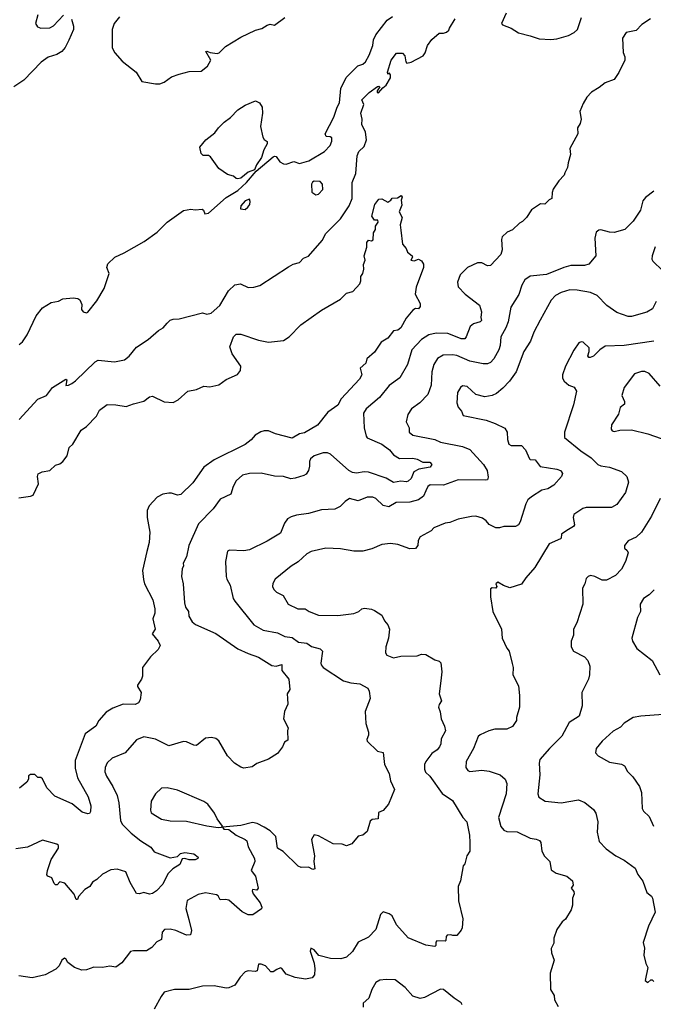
# Model space of a CAD drawing. Extents: x 1771496 to 1971148, y 471553 to 643630.
# Tile 106 of 256: x 1874641 to 1878952, y 502224 to 508921. Entities that reach past the tile are written whole.
import ezdxf

# ---------------------------------------------------------------- set-up
doc = ezdxf.new("R2010")
doc.units = 0

msp = doc.modelspace()

# ---------------------------------------------------------------- linework, layer by layer
at = {"layer": '0CON10XD'}
for points in [[(1874993.3, 508925), (1875007.5, 508877.5), (1875006.4, 508855), (1874975, 508782), (1874949.2, 508730.8), (1874928.6, 508705), (1874894.7, 508685.3), (1874835, 508666.2), (1874788, 508632), (1874669.5, 508510.5), (1874601.2, 508465)], [(1878933, 508927), (1878875, 508887.5), (1878835, 508847.5), (1878767, 508833), (1878742.5, 508795), (1878747, 508697), (1878759.3, 508669.3), (1878758.8, 508645), (1878718.3, 508561.7), (1878685, 508513.3), (1878625, 508492.5), (1878585, 508460), (1878531.5, 508428.5), (1878500.8, 508395), (1878475, 508350), (1878453.6, 508296.4), (1878461.2, 508245), (1878454.2, 508215), (1878435.8, 508185), (1878438.1, 508145), (1878384.3, 508045), (1878390, 508005), (1878372.1, 507947.9), (1878368.8, 507915), (1878350.5, 507879.5), (1878345.8, 507864.2), (1878308.8, 507825), (1878271.7, 507768.3), (1878263.8, 507745), (1878262.5, 507705), (1878243.6, 507696.4), (1878215, 507666.2), (1878185, 507667.5), (1878122.5, 507627.5), (1878088.8, 507575), (1878062.5, 507547.5), (1878042.7, 507537.3), (1877995, 507491.2), (1877957.5, 507475), (1877925, 507443.3), (1877919.2, 507425), (1877923.2, 507355), (1877915.4, 507325), (1877845, 507249.2), (1877825, 507246.7), (1877785, 507266.5), (1877755, 507267.3), (1877688, 507235), (1877638, 507185), (1877620, 507135), (1877624.3, 507105), (1877672.9, 507055), (1877769.7, 506979.7), (1877784.3, 506935), (1877778.9, 506895), (1877784.2, 506875), (1877774.4, 506865.6), (1877727.8, 506852.2), (1877706.9, 506835), (1877680, 506765), (1877668.9, 506751.1), (1877645, 506750), (1877606.8, 506766.8), (1877555, 506786.7), (1877475, 506789.3), (1877425, 506777.3), (1877374.7, 506745.3), (1877308.9, 506675), (1877279.1, 506575), (1877228.6, 506485), (1877155, 506431.9), (1877089.2, 506350.8), (1876999.2, 506275), (1876981.4, 506245), (1876985.5, 506145), (1876997.9, 506087.9), (1877006, 506076), (1877105, 506033.9), (1877156.4, 505995), (1877185, 505960.5), (1877225, 505936.1), (1877315, 505938), (1877345, 505931.8), (1877385, 505911.8), (1877432.5, 505912.5), (1877445.7, 505895), (1877435, 505878.1), (1877356.8, 505863.2), (1877323.8, 505845), (1877305, 505800.6), (1877285, 505781.2), (1877272.7, 505777.3), (1877235, 505782.8), (1877185, 505773.9), (1877135, 505803.8), (1877015, 505844.6), (1876985, 505846.9), (1876932.4, 505837.6), (1876905, 505840.7), (1876880.9, 505855), (1876755, 505965.5), (1876735, 505974.4), (1876705, 505974.3), (1876645, 505955.6), (1876620, 505935), (1876612, 505915), (1876614, 505885), (1876606.2, 505855), (1876589.5, 505830.5), (1876575, 505820), (1876515, 505802), (1876485, 505797.5), (1876435, 505814.4), (1876375, 505817.1), (1876285, 505836.9), (1876204.6, 505835.4), (1876156.4, 505823.6), (1876114.3, 505785), (1876092.9, 505745), (1876078, 505695), (1876005, 505660.6), (1875958.1, 505595), (1875857.4, 505492.6), (1875792.9, 505345), (1875775, 505267.5), (1875752.5, 505225), (1875756.4, 505206.4), (1875746.7, 505185), (1875742, 505135), (1875752.9, 505085), (1875761.5, 504955), (1875770, 504925), (1875788.6, 504895), (1875792.9, 504865), (1875815.5, 504825.5), (1875837.4, 504807.4), (1875975.4, 504745.4), (1876125, 504641.8), (1876195, 504609.1), (1876265.4, 504585.4), (1876357.6, 504527.6), (1876385, 504522.9), (1876425.3, 504535.3), (1876424.2, 504494.2), (1876472.9, 504435), (1876478, 504365), (1876460, 504335), (1876464, 504305), (1876466.2, 504265), (1876443.3, 504215), (1876436.7, 504165), (1876467.5, 504105), (1876462.5, 504085), (1876465, 504020), (1876443.6, 504006.4), (1876428.8, 503975), (1876395, 503930.8), (1876335, 503890.6), (1876255, 503861.2), (1876221.7, 503838.3), (1876165, 503831.2), (1876145, 503836.2), (1876103.3, 503865), (1876055.8, 503915), (1875997, 504017), (1875975, 504032.5), (1875945, 504039.2), (1875905, 504034), (1875845, 503983.8), (1875825, 503986.2), (1875775, 504010), (1875755, 504011.2), (1875655, 503982), (1875565, 504027.1), (1875485, 504044.2), (1875435, 504022), (1875358.8, 503935), (1875270.7, 503899.3), (1875235, 503866.2), (1875221.4, 503835), (1875220.8, 503805), (1875231.4, 503775), (1875275.6, 503705), (1875304.5, 503644.5), (1875315.4, 503595.4), (1875327.3, 503475), (1875338.8, 503448.8), (1875398.7, 503388.7), (1875466.2, 503335), (1875533.9, 503293.9), (1875555, 503261.9), (1875665, 503221.5), (1875715, 503228.8), (1875735, 503250), (1875765, 503256.9), (1875825, 503246.7), (1875856, 503225), (1875853.3, 503215), (1875835, 503207.5), (1875795, 503205.7), (1875763.6, 503216.4), (1875747, 503213), (1875730, 503175), (1875682.5, 503145), (1875648.6, 503111.4), (1875615, 503040.6), (1875571.9, 502995), (1875545, 502977.1), (1875525, 502973.3), (1875485, 502985.6), (1875455, 502975.7), (1875435, 502977.5), (1875392.5, 503052.5), (1875364, 503125), (1875305, 503143.8), (1875261.1, 503138.9), (1875205, 503110), (1875166.4, 503073.6), (1875136.7, 503055), (1875118.8, 503025), (1875083.3, 503005), (1875041.7, 502958.3), (1875035, 502937.5), (1875025, 502937.5), (1875012.3, 502972.3), (1874947.8, 503047.8), (1874915, 503057.5), (1874895, 503037.1), (1874885, 503035.7), (1874874.5, 503045), (1874860, 503085), (1874832.5, 503095), (1874826.2, 503105), (1874829.5, 503135), (1874855, 503208.8), (1874905.7, 503285), (1874904.4, 503304.4), (1874893.5, 503313.5), (1874795, 503340), (1874695, 503293.5), (1874615, 503280.5)], [(1874637.2, 506712.8), (1874659.6, 506730.4), (1874692.5, 506777.5), (1874753.8, 506906.2), (1874795, 506960.8), (1874855, 506997.5), (1874905, 507006), (1874935, 507021.9), (1875005, 507030), (1875035.7, 507025.7), (1875050, 507015), (1875063, 506983), (1875060.7, 506950.7), (1875072.5, 506935), (1875095, 506927.5), (1875105, 506932.5), (1875165, 507008.8), (1875215, 507092.5), (1875250, 507195), (1875234.2, 507235), (1875239.7, 507260.3), (1875287.5, 507305), (1875352.5, 507335), (1875488.1, 507411.9), (1875576.2, 507475), (1875643.3, 507545), (1875755, 507623.8), (1875805, 507633.3), (1875835, 507627.5), (1875883, 507633), (1875892.5, 507625), (1875900.8, 507600.8), (1875925, 507604.4), (1876045, 507712.5), (1876125, 507758.8), (1876185, 507814.2), (1876249.2, 507890.8), (1876365, 507989.2), (1876375, 507993.8), (1876385, 507990), (1876410, 507955), (1876435, 507941.2), (1876455, 507938.8), (1876506.1, 507956.1), (1876545, 507943.3), (1876609.5, 507960.5), (1876715, 508024), (1876754, 508065), (1876765.8, 508095), (1876765, 508116.7), (1876754.1, 508124.1), (1876726, 508126), (1876719.2, 508145), (1876778.3, 508258.3), (1876801.1, 508325), (1876818.2, 508355), (1876827, 508453), (1876863.2, 508526.8), (1876942.2, 508607.8), (1876975, 508618.9), (1876994.4, 508635), (1877019.8, 508680.2), (1877044, 508745), (1877048, 508785), (1877065, 508817.5), (1877142, 508918), (1877177.1, 508942.9)], [(1874764.1, 508955), (1874749.5, 508895), (1874761.8, 508871.8), (1874785, 508864), (1874845, 508866.4), (1874871.2, 508878.8), (1874938.3, 508951.7)], [(1875319.1, 508940.9), (1875283.8, 508895), (1875270, 508855), (1875270.7, 508730.7), (1875287.5, 508695), (1875338.8, 508638.8), (1875433.9, 508563.9), (1875471.7, 508501.7), (1875565, 508483.8), (1875595, 508484), (1875625, 508497.1), (1875675, 508532.5), (1875725, 508550), (1875795, 508568.8), (1875875, 508570), (1875918.8, 508605), (1875940.8, 508645), (1875906.7, 508705), (1875915, 508707.8), (1875937, 508697), (1875985, 508690.8), (1875998, 508695), (1876015.5, 508714.5), (1876041.1, 508738.9), (1876145, 508802.5), (1876245, 508850.8), (1876289.1, 508860.9), (1876325, 508883.8), (1876345, 508890), (1876375, 508884), (1876445, 508936)], [(1876903.6, 507813.6), (1876929.2, 507875), (1876937.5, 507995), (1876948.2, 508025), (1876985, 508058.2), (1877001.8, 508105), (1876994.8, 508155), (1876968.2, 508208.2), (1876970.9, 508245), (1876961.2, 508285), (1876982, 508345), (1876970, 508375), (1876975, 508383.3), (1877018.8, 508425), (1877075, 508465.8), (1877085, 508470), (1877092.5, 508465), (1877073.6, 508436.4), (1877072.5, 508425), (1877083.3, 508423.3), (1877111.4, 508458.6), (1877135, 508476.7), (1877164, 508525), (1877163.3, 508545), (1877155, 508560), (1877145, 508550), (1877144.1, 508564.1), (1877169.2, 508645), (1877205, 508693.3), (1877245, 508693.3), (1877262, 508675), (1877267.5, 508635), (1877275, 508626), (1877305, 508631.5), (1877385.6, 508675), (1877400, 508695), (1877415, 508746.2), (1877445, 508787.3), (1877495, 508829.5), (1877525, 508829.4), (1877545, 508836.9), (1877560.2, 508849.8), (1877566.2, 508863.8), (1877603.9, 508926.1)], [(1877952.2, 508965), (1877920, 508895), (1877926.7, 508885), (1877985, 508863.3), (1878035, 508830.9), (1878115, 508810.5), (1878175, 508791.1), (1878255, 508786.5), (1878295, 508790), (1878375, 508814), (1878415, 508833.8), (1878437.5, 508855), (1878463.4, 508936.6)], [(1876125, 507838), (1876115, 507841.2), (1876095, 507856), (1876055, 507868.8), (1875995, 507908.8), (1875939.3, 507989.3), (1875925, 507997.5), (1875888.3, 507998.3), (1875875, 508010), (1875867.5, 508055), (1875907.5, 508105), (1875969.5, 508150.5), (1875993.8, 508185), (1876033.3, 508225), (1876075, 508256), (1876125, 508307.1), (1876175, 508338.8), (1876245, 508368.8), (1876273.3, 508355), (1876290, 508325), (1876294.2, 508285), (1876279.4, 508195), (1876295, 508122.5), (1876305, 508106.7), (1876325, 508092.5), (1876325.8, 508075.8), (1876303.3, 508035), (1876285.5, 507984.5), (1876252.9, 507935), (1876239.4, 507900.6), (1876196, 507885), (1876145, 507844.2), (1876125, 507838)], [(1874637.6, 506202.4), (1874765, 506340), (1874824.3, 506365.7), (1874865, 506418.8), (1874955, 506476), (1874961.7, 506471.7), (1874954, 506434), (1874972.5, 506435), (1874995, 506446.7), (1875021.5, 506465), (1875155, 506594.4), (1875175, 506604.3), (1875285, 506592.9), (1875355, 506608), (1875385, 506632), (1875436.6, 506693.4), (1875515, 506746), (1875585, 506808), (1875616.2, 506825), (1875643.3, 506856.7), (1875665, 506876.7), (1875685, 506883.3), (1875725, 506886.2), (1875885, 506926.2), (1875915, 506918.8), (1875943.9, 506926.1), (1876002.4, 506977.6), (1876062.7, 507077.3), (1876105, 507117.8), (1876144.2, 507124.2), (1876195, 507100), (1876235, 507102), (1876275, 507112.9), (1876469.1, 507240.9), (1876501.7, 507258.3), (1876545, 507270.6), (1876572, 507298), (1876606.9, 507313.1), (1876699.8, 507420.2), (1876725, 507465.7), (1876823.9, 507566.1), (1876883.2, 507655), (1876904, 507705), (1876903.6, 507813.6)], [(1876655, 507730), (1876675, 507734), (1876703.3, 507765), (1876701.7, 507801.7), (1876685, 507820), (1876645, 507822.5), (1876633.6, 507816.4), (1876627, 507803), (1876628.3, 507748.3), (1876655, 507730)], [(1878956.7, 507755), (1878898.7, 507711.3), (1878880.3, 507689.7), (1878865, 507626.2), (1878815, 507551.4), (1878758, 507495), (1878685, 507474.6), (1878654.2, 507475.8), (1878595, 507491.4), (1878580.9, 507489.1), (1878564, 507475), (1878554.2, 507434.2), (1878561.2, 507315), (1878512.7, 507257.3), (1878485, 507250), (1878390.9, 507249.1), (1878343.9, 507236.1), (1878225, 507186.9), (1878115, 507176.7), (1878077.4, 507152.6), (1878056.9, 507115), (1878038, 507052), (1877983.9, 506966.1), (1877964.6, 506865), (1877950, 506825), (1877914.5, 506765), (1877910.9, 506705), (1877901.8, 506675), (1877868.2, 506615), (1877845, 506590), (1877825, 506579.4), (1877795, 506579.5), (1877705, 506599.2), (1877615, 506636.7), (1877585, 506642.3), (1877521.7, 506638.3), (1877485, 506615.7), (1877458.5, 506575), (1877446.5, 506525), (1877440, 506435), (1877417.9, 506372.1), (1877364, 506316), (1877307.5, 506275), (1877282.9, 506235), (1877270.8, 506185), (1877290, 506145), (1877292, 506115), (1877315.5, 506095.5), (1877465, 506065.5), (1877505, 506048.5), (1877655, 506017.8), (1877705, 505997.5), (1877797.8, 505895), (1877822.5, 505855), (1877829.5, 505810.5), (1877825, 505792.5), (1877810.7, 505789.3), (1877625, 505791.1), (1877525, 505755.2), (1877435, 505758.5), (1877418.5, 505745), (1877404.2, 505715.8), (1877388.8, 505681.2), (1877355, 505656.2), (1877295, 505639), (1877202.4, 505637.6), (1877152.2, 505607.8), (1877115, 505617.3), (1877065, 505665.5), (1877045, 505674.5), (1877005, 505674.5), (1876945, 505647.5), (1876885, 505664), (1876855, 505643.8), (1876820.7, 505609.3), (1876785, 505591.4), (1876695, 505587.9), (1876605, 505562.1), (1876525, 505551.8), (1876489.2, 505540.8), (1876464, 505525), (1876442.4, 505497.6), (1876415, 505429.2), (1876323.8, 505375), (1876205, 505314.6), (1876165, 505308.9), (1876068.1, 505311.9), (1876054.5, 505305.5), (1876041.9, 505235), (1876045.6, 505135), (1876051.4, 505115), (1876073.1, 505075), (1876094, 504985), (1876103.8, 504965), (1876235, 504804.3), (1876298, 504768), (1876395, 504750), (1876445, 504726.7), (1876495, 504718.5), (1876537.9, 504687.9), (1876595, 504680.5), (1876627.4, 504657.4), (1876685, 504641.5), (1876701.2, 504625), (1876690, 504545), (1876692.1, 504532.1), (1876706, 504515), (1876845, 504424.5), (1876895, 504410.5), (1876955, 504404.4), (1877008.8, 504375), (1877020, 504355), (1877026.2, 504305), (1876992.5, 504215), (1876996, 504135), (1877014.1, 504074.1), (1877014, 504055), (1877002, 504025), (1877005, 504013.3), (1877075, 503946.7), (1877115, 503937.5), (1877124, 503855), (1877154, 503795), (1877164, 503745), (1877191.2, 503685), (1877150, 503585), (1877115, 503542.5), (1877081.7, 503528.3), (1877080, 503485), (1877038.3, 503481.7), (1877025, 503470), (1877005, 503400), (1876976.4, 503373.6), (1876943, 503367), (1876900, 503315), (1876865, 503302.5), (1876835, 503313.8), (1876775, 503316.7), (1876675, 503370), (1876645, 503377.5), (1876625.8, 503345), (1876648, 503235), (1876642.5, 503195), (1876650, 503145), (1876635, 503140), (1876605, 503157.5), (1876556.4, 503153.6), (1876535, 503162.9), (1876433.9, 503263.9), (1876395.9, 503285.9), (1876384.2, 503365), (1876346, 503405), (1876305, 503428.6), (1876256.7, 503455), (1876225, 503460.6), (1876145, 503441.4), (1876020, 503430), (1876030, 503415), (1876065, 503412.5), (1876113.8, 503375), (1876176.2, 503346.2), (1876186.2, 503336.2), (1876196, 503295), (1876238, 503215), (1876240, 503195), (1876216.7, 503135), (1876244.7, 503094.7), (1876262.5, 503015), (1876255, 503001.2), (1876224.5, 503005.5), (1876222.9, 502995), (1876230.5, 502975), (1876276.8, 502915), (1876288, 502885), (1876285.8, 502874.2), (1876228, 502832), (1876196.5, 502833.5), (1876155, 502853.8), (1876065, 502931.5), (1876042.4, 502937.6), (1876005, 502933.8), (1875990.8, 502960.8), (1875979.5, 502969.5), (1875905, 502981.9), (1875855, 502970.6), (1875780.3, 502929.7), (1875772.2, 502875), (1875791.1, 502801.1), (1875810, 502725), (1875803.3, 502696.7), (1875775, 502694.4), (1875703.3, 502725), (1875665.8, 502734.2), (1875626.9, 502733.1), (1875611.4, 502715), (1875606.7, 502665), (1875575, 502648.8), (1875539.1, 502610.9), (1875502.7, 502587.3), (1875415, 502588.6), (1875395, 502582.5), (1875335, 502505.8), (1875295, 502476), (1875255, 502482.9), (1875204.2, 502474.2), (1875145, 502476.2), (1875095, 502458), (1875063.6, 502456.4), (1875014.5, 502474.5), (1874968.8, 502508.8), (1874955, 502532.5), (1874945, 502537.1), (1874926.7, 502525), (1874908.8, 502485), (1874887.1, 502462.9), (1874815, 502424), (1874725, 502404.2), (1874635, 502417.5)], [(1874635, 505670), (1874715, 505679.2), (1874732.9, 505687.1), (1874768, 505765), (1874761.4, 505815), (1874767.5, 505832.5), (1874793.2, 505846.8), (1874845.5, 505854.5), (1874885, 505890), (1874915, 505900), (1874934.2, 505915), (1874964.3, 505955), (1874978.3, 506011.7), (1875002, 506035), (1875059.7, 506130.3), (1875096.4, 506153.6), (1875164.4, 506225), (1875185, 506264.3), (1875235, 506303.8), (1875295, 506301.4), (1875365, 506289.2), (1875415, 506309.4), (1875485, 506326.2), (1875525, 506356), (1875545, 506360), (1875625, 506321.4), (1875685, 506316.7), (1875719.2, 506335), (1875785, 506394), (1875845, 506406.7), (1875895, 506428), (1875935, 506424.3), (1875995, 506436.9), (1876045, 506472.7), (1876123.1, 506506.9), (1876143.8, 506535), (1876144.7, 506565), (1876087.3, 506647.3), (1876070, 506695), (1876095, 506764), (1876115, 506781.4), (1876145, 506782.2), (1876265, 506741.4), (1876335, 506728.8), (1876435, 506740), (1876475, 506762.9), (1876553.9, 506846.1), (1876695, 506945.5), (1876825, 507019.1), (1876865, 507061.1), (1876906.7, 507073.3), (1876955.6, 507124.4), (1876963.1, 507145), (1876962.9, 507175), (1876975.8, 507194.2), (1876982.9, 507225), (1876980, 507255), (1876992, 507285), (1876985.9, 507315.9), (1877002.5, 507375), (1877004, 507405), (1877015, 507422.5), (1877035, 507417.5), (1877046.1, 507423.9), (1877048.3, 507471.7), (1877062.5, 507495), (1877063, 507517), (1877080, 507545), (1877078.3, 507558.3), (1877055, 507557.5), (1877037.5, 507585), (1877058, 507665), (1877085, 507700), (1877105, 507702), (1877145, 507680), (1877166.4, 507693.6), (1877175, 507707.5), (1877211.7, 507708.3), (1877237.5, 507725), (1877242.5, 507715), (1877236.4, 507693.6), (1877240.7, 507659.3), (1877223.3, 507615), (1877243.3, 507575), (1877230, 507525), (1877235, 507490), (1877245.8, 507395), (1877270, 507365), (1877279.7, 507339.7), (1877312, 507315), (1877313.8, 507305), (1877303.3, 507285), (1877325, 507281.2), (1877355, 507292), (1877375, 507280), (1877387.8, 507257.8), (1877389.5, 507235), (1877339.2, 507100.8), (1877332.9, 507055), (1877365, 506990), (1877365, 506970), (1877355, 506953.8), (1877335, 506956.7), (1877315, 506946), (1877270, 506890), (1877235, 506824.3), (1877215, 506810), (1877184, 506805), (1877145, 506754.2), (1877101.7, 506728.3), (1877055, 506659.2), (1877003.3, 506615), (1876996.2, 506585), (1876958.3, 506551.7), (1876970, 506505), (1876953.3, 506475), (1876828, 506342), (1876805, 506300), (1876738.8, 506251.2), (1876667.3, 506162.7), (1876578, 506112), (1876545, 506104.5), (1876495, 506075.6), (1876382.5, 506105), (1876335, 506124.7), (1876305, 506125.3), (1876281.4, 506118.6), (1876243.7, 506096.3), (1876215, 506062.5), (1876175, 506031.1), (1875965, 505926.7), (1875895, 505877.1), (1875818.6, 505771.4), (1875737.6, 505692.4), (1875715, 505687.5), (1875675, 505700), (1875655, 505700), (1875615, 505694.2), (1875575.7, 505674.3), (1875522.5, 505615), (1875507.9, 505582.1), (1875508.9, 505535), (1875527.5, 505435), (1875522.5, 505365), (1875505.6, 505305), (1875477.5, 505175), (1875483.1, 505113.1), (1875489.4, 505085), (1875547.1, 504975), (1875560.8, 504915), (1875560, 504885), (1875547.1, 504845), (1875562.5, 504775), (1875542.5, 504745), (1875582.5, 504695), (1875596.4, 504663.6), (1875583, 504637), (1875531.4, 504588.6), (1875477.5, 504515), (1875476.7, 504455), (1875470, 504435), (1875442.5, 504395), (1875442.5, 504385), (1875466.7, 504345), (1875460, 504295), (1875450, 504275), (1875426.8, 504263.2), (1875345, 504265.5), (1875275, 504239.4), (1875229.1, 504210.9), (1875178.8, 504155), (1875158, 504115), (1875086.9, 504063.1), (1875018.7, 503881.3), (1875019.4, 503829.4), (1875033.1, 503765), (1875107.5, 503635), (1875125.6, 503575), (1875123.3, 503535), (1875115, 503522.5), (1875105, 503520), (1875065, 503531.9), (1874997.1, 503587.1), (1874880.8, 503640.8), (1874825, 503697.5), (1874795, 503757.5), (1874785, 503766.7), (1874765, 503767.5), (1874745, 503786.7), (1874715, 503787.5), (1874701.7, 503778.3), (1874700, 503755), (1874690, 503735), (1874640, 503695)], [(1876175, 507631.2), (1876193.3, 507645), (1876206.2, 507665), (1876210, 507685), (1876205, 507700), (1876175, 507688.8), (1876146.7, 507655), (1876143.6, 507633.6), (1876175, 507631.2)], [(1878964.8, 507375.2), (1878943.8, 507313.8), (1878942.6, 507292.6), (1878948.6, 507278.6), (1879014, 507215)], [(1878970.8, 507005), (1878946.2, 506955), (1878908.7, 506931.3), (1878805, 506903.1), (1878782.4, 506902.4), (1878705, 506928.8), (1878636.9, 506976.9), (1878569.4, 507045), (1878525, 507066.2), (1878435, 507082.5), (1878385, 507083.3), (1878326.2, 507065), (1878286, 507045), (1878257.4, 507012.6), (1878182.6, 506877.4), (1878138.6, 506795), (1878117.5, 506735), (1878070.5, 506665), (1878018.5, 506525), (1877973.3, 506463.3), (1877929.4, 506415), (1877885, 506378.9), (1877855, 506365.6), (1877805.7, 506355.7), (1877745, 506372.9), (1877685, 506425.8), (1877655, 506430.8), (1877640.7, 506419.3), (1877619.2, 506385), (1877616, 506315), (1877623.8, 506285), (1877647.9, 506257.9), (1877659.5, 506229.5), (1877815, 506196.9), (1877876.7, 506175), (1877941.7, 506141.7), (1877958, 506115), (1877960, 506065), (1877970, 506035), (1877985, 506023.8), (1878055, 506023.8), (1878082, 505995), (1878110, 505935), (1878115, 505930), (1878148.3, 505928.3), (1878182.4, 505882.4), (1878295, 505864.3), (1878320, 505855), (1878328.8, 505845), (1878333.8, 505835), (1878328, 505815), (1878275, 505755.6), (1878235, 505731.2), (1878195, 505720.5), (1878122.5, 505675), (1878097.5, 505655), (1878085, 505627.5), (1878046, 505505), (1878034.2, 505485.8), (1878015, 505473.8), (1877935, 505473.3), (1877906.1, 505463.9), (1877880, 505465), (1877835, 505486.7), (1877815, 505513.3), (1877791.2, 505531.2), (1877745, 505544.2), (1877715, 505542), (1877625, 505523.3), (1877568.3, 505501.7), (1877535, 505496.2), (1877460, 505465), (1877440, 505445), (1877365, 505403.3), (1877351.7, 505378.3), (1877350, 505345), (1877335, 505323.8), (1877295, 505323.1), (1877215, 505350.6), (1877165, 505357.5), (1877105, 505352), (1877037, 505323), (1876975, 505305.6), (1876915, 505305.6), (1876825, 505322.9), (1876725, 505325.8), (1876625, 505304.2), (1876595, 505287.5), (1876536.2, 505233.8), (1876488, 505205), (1876415, 505145.8), (1876380, 505115), (1876363.9, 505086.1), (1876362, 505065), (1876370, 505045), (1876388.3, 505028.3), (1876434, 505005), (1876468.8, 504945), (1876532.5, 504915), (1876583.5, 504913.5), (1876611.2, 504895), (1876675, 504870), (1876805, 504868.9), (1876915, 504883.3), (1876947.5, 504895), (1876970, 504915), (1876988.3, 504918.3), (1877035, 504912.5), (1877055, 504902.5), (1877105, 504870), (1877122.7, 504832.7), (1877146.7, 504805), (1877156.4, 504776.4), (1877151.2, 504715), (1877132, 504655), (1877131.2, 504615), (1877138.3, 504598.3), (1877185, 504580), (1877235, 504592.9), (1877345, 504594), (1877375, 504606.2), (1877405, 504603.8), (1877465, 504566.7), (1877495, 504557.5), (1877506.1, 504546.1), (1877514, 504485), (1877505.6, 504425), (1877494.5, 504335), (1877511.7, 504288.3), (1877495, 504262.5), (1877491.2, 504245), (1877503, 504213), (1877508, 504165), (1877532.5, 504115), (1877539.2, 504085), (1877510, 504030), (1877506.9, 503995), (1877498.6, 503975), (1877480.8, 503955), (1877445, 503930.6), (1877405, 503875.7), (1877396.2, 503855), (1877395.6, 503824.4), (1877402.9, 503802.9), (1877431.2, 503775), (1877515, 503657.1), (1877585, 503610), (1877655.8, 503495), (1877682.9, 503465), (1877701.2, 503375), (1877703.8, 503325), (1877703.3, 503265), (1877683.3, 503235), (1877670.7, 503179.3), (1877657.5, 503165), (1877641.2, 503065), (1877623.8, 503025), (1877627, 502927), (1877656.7, 502805), (1877651.2, 502745), (1877645, 502727.5), (1877615, 502692.5), (1877588.3, 502691.7), (1877575, 502697.5), (1877550, 502695), (1877542.5, 502685), (1877541.7, 502658.3), (1877535, 502652.5), (1877480, 502655), (1877473, 502647), (1877472.5, 502625), (1877465, 502617.5), (1877405, 502626.2), (1877285, 502676.2), (1877205.6, 502765), (1877176, 502825), (1877155, 502840), (1877115, 502852.5), (1877096.1, 502833.9), (1877065, 502733.8), (1877015, 502680.6), (1876944.1, 502645.9), (1876906.2, 502583.8), (1876865, 502545.7), (1876825.5, 502534.5), (1876755, 502535.5), (1876676.6, 502556.6), (1876645, 502594), (1876622.5, 502605), (1876618, 502585), (1876644.3, 502505), (1876650, 502465), (1876647.1, 502425), (1876630, 502405), (1876585, 502395.7), (1876515, 502407.5), (1876455, 502429.1), (1876425, 502467.1), (1876415, 502471.4), (1876389.6, 502460.4), (1876365, 502445.8), (1876350, 502445), (1876312.5, 502485), (1876285, 502496.2), (1876265, 502496.7), (1876257.5, 502452.5), (1876242.9, 502447.1), (1876195, 502452.9), (1876175.6, 502444.4), (1876140.9, 502409.1), (1876103.8, 502355), (1876065, 502335.8), (1876045, 502334.3), (1875965, 502349.1), (1875885, 502348.6), (1875795, 502324), (1875695, 502325.8), (1875625, 502305.8), (1875602.6, 502277.4), (1875555, 502190)], [(1878955, 506734.4), (1878754.5, 506704.5), (1878625, 506699.5), (1878588.5, 506675), (1878545, 506631.4), (1878523, 506623), (1878513.6, 506623.6), (1878507.5, 506635), (1878516.2, 506665), (1878515, 506690), (1878475, 506727.5), (1878460.7, 506729.3), (1878445, 506722.5), (1878412.5, 506672.5), (1878354.2, 506565), (1878333.8, 506505), (1878333.9, 506483.9), (1878345, 506462.5), (1878377.5, 506435), (1878415, 506422.5), (1878430, 506395), (1878409.5, 506300.5), (1878347.1, 506115), (1878348.3, 506078.3), (1878458.3, 505988.3), (1878530.2, 505940.2), (1878575.8, 505895), (1878595, 505886.5), (1878655, 505877.1), (1878735, 505848), (1878771.2, 505815), (1878784.2, 505775), (1878762.5, 505705), (1878705, 505623.8), (1878667.3, 505602.7), (1878495, 505604.2), (1878473, 505597), (1878411.4, 505555), (1878406.9, 505535), (1878416.7, 505485), (1878410, 505475), (1878365, 505447.1), (1878327.3, 505422.7), (1878325.7, 505395), (1878320, 505390), (1878243.5, 505355), (1878146.9, 505195), (1878084.6, 505125.4), (1878055, 505082.5), (1877976.4, 505056.4), (1877932.3, 505072.3), (1877893.9, 505096.1), (1877880, 505085), (1877887.5, 505065), (1877880, 505055), (1877855, 505057.5), (1877845, 505050), (1877843.8, 504995), (1877860, 504895), (1877920, 504775), (1877924.3, 504714.3), (1877955.8, 504645.8), (1877971.2, 504625), (1877993, 504543), (1877998.8, 504515), (1877996.2, 504465), (1878035, 504390), (1878042.5, 504325), (1878042, 504245), (1878021.2, 504175), (1878021.2, 504155), (1877995, 504113.8), (1877955, 504095.8), (1877874.3, 504095.7), (1877833.3, 504085), (1877775, 504058.1), (1877761.4, 504045), (1877730, 503965), (1877678.6, 503875), (1877676.2, 503835), (1877690, 503815), (1877705, 503808), (1877785, 503816.5), (1877835, 503810.5), (1877911.2, 503785), (1877945, 503756), (1877955.5, 503725.5), (1877951.8, 503655), (1877898.9, 503495), (1877915, 503434), (1877935, 503408.6), (1877955, 503398.6), (1878025, 503397.8), (1878115, 503354.2), (1878155, 503348), (1878177.7, 503337.7), (1878186, 503325), (1878193.8, 503265), (1878212.7, 503232.7), (1878248, 503195), (1878257.7, 503137.7), (1878292.5, 503115), (1878365, 503096), (1878402.5, 503065), (1878407.5, 503035), (1878392.5, 503015), (1878410.7, 502990.7), (1878413.3, 502975), (1878402.5, 502945), (1878401.7, 502898.3), (1878393.9, 502866.1), (1878355.8, 502804.2), (1878333.3, 502785), (1878296.1, 502733.9), (1878276.2, 502675), (1878275, 502640), (1878256.4, 502603.6), (1878260, 502575), (1878278.8, 502525), (1878250, 502435), (1878253.3, 502325), (1878277.5, 502285), (1878280, 502255), (1878305, 502210)], [(1878999.2, 506429.2), (1878925, 506514.3), (1878895, 506528.1), (1878871.3, 506528.7), (1878825, 506512), (1878755, 506418.8), (1878739.2, 506365), (1878755.8, 506325), (1878756.2, 506305), (1878725.9, 506284.1), (1878715, 506237.5), (1878668.8, 506165), (1878666.4, 506136.4), (1878672.5, 506125), (1878685, 506121.2), (1878725, 506130), (1878805, 506132.5), (1878915, 506104.2), (1879005, 506072)], [(1879000, 505665), (1878941.1, 505545), (1878873.1, 505435), (1878835, 505402.2), (1878782.4, 505377.6), (1878757.5, 505345), (1878757.3, 505327.3), (1878775, 505311.2), (1878781.4, 505295), (1878764.3, 505235.7), (1878736.6, 505183.4), (1878695, 505140), (1878635, 505108.8), (1878605, 505108.8), (1878555, 505133.3), (1878525, 505140), (1878510, 505135), (1878495, 505120), (1878487.5, 505085), (1878471.2, 505055), (1878473.8, 504945), (1878431.7, 504818.3), (1878410, 504775), (1878408.8, 504735), (1878394, 504695), (1878393.9, 504656.1), (1878410, 504625), (1878485, 504588), (1878507.5, 504562.5), (1878521.2, 504525), (1878518.8, 504465), (1878511.2, 504435), (1878466, 504345), (1878468.8, 504255), (1878448.8, 504185), (1878379.8, 504140.2), (1878331.1, 504048.9), (1878245.8, 503965), (1878180.7, 503889.3), (1878175.6, 503865), (1878180.6, 503785), (1878165.8, 503655), (1878173.4, 503633.4), (1878216.7, 503606.7), (1878325, 503593.5), (1878444.2, 503614.2), (1878487.3, 503597.3), (1878545, 503548.8), (1878560.8, 503525), (1878575.6, 503465), (1878569.4, 503395), (1878585, 503332.5), (1878631.7, 503281.7), (1878696.7, 503235), (1878755, 503204.2), (1878829.3, 503149.3), (1878846.8, 503106.8), (1878881.2, 503061.2), (1878908.8, 502985), (1878939.7, 502959.7), (1878948, 502945), (1878965, 502850), (1878918.6, 502755), (1878884.3, 502645), (1878892.5, 502605), (1878889.1, 502559.1), (1878901.7, 502501.7), (1878916.1, 502473.9), (1878897.5, 502385), (1878915, 502372.5), (1878935, 502390), (1878945, 502390), (1878955, 502380)], [(1878957.8, 505042.2), (1878925, 505009.4), (1878885.5, 504984.5), (1878861.9, 504945), (1878864.3, 504895), (1878844.3, 504855), (1878805.8, 504715), (1878810, 504695), (1878840, 504645), (1878945, 504563.3), (1878996.2, 504465)], [(1879020, 504195), (1878866.7, 504183.3), (1878816.1, 504173.9), (1878755, 504136.7), (1878729.8, 504110.2), (1878678.9, 504081.1), (1878605, 504014), (1878564, 503965), (1878560, 503935), (1878576.2, 503915), (1878655, 503870), (1878735, 503857.1), (1878755.8, 503845), (1878777.4, 503807.4), (1878812.3, 503772.3), (1878858, 503705), (1878872.5, 503665), (1878875.8, 503555), (1878885, 503536.7), (1878925, 503502.5), (1878954, 503435)], [(1875992.5, 503427.5), (1876015, 503430), (1876020, 503435), (1875983.8, 503485), (1875967.5, 503525), (1875921.2, 503585), (1875893.4, 503603.4), (1875715, 503680.6), (1875645, 503695.8), (1875605, 503694), (1875565, 503656.2), (1875534.4, 503605), (1875530, 503545), (1875535, 503526.2), (1875605, 503484.5), (1875665, 503473.1), (1875775, 503468.9), (1875915, 503437.1), (1875992.5, 503427.5)], [(1877651.5, 502221.5), (1877644.2, 502235), (1877597.5, 502265), (1877525, 502325.8), (1877505, 502328), (1877395, 502270), (1877365, 502263.8), (1877315, 502280), (1877265, 502338), (1877195, 502390), (1877135, 502393.8), (1877091.7, 502388.3), (1877065, 502372.5), (1877036.1, 502323.9), (1877016.2, 502265), (1876978.8, 502231.2), (1876977.5, 502205)]]:
    msp.add_lwpolyline(points, dxfattribs=at)

doc.saveas('drawing.dxf')
